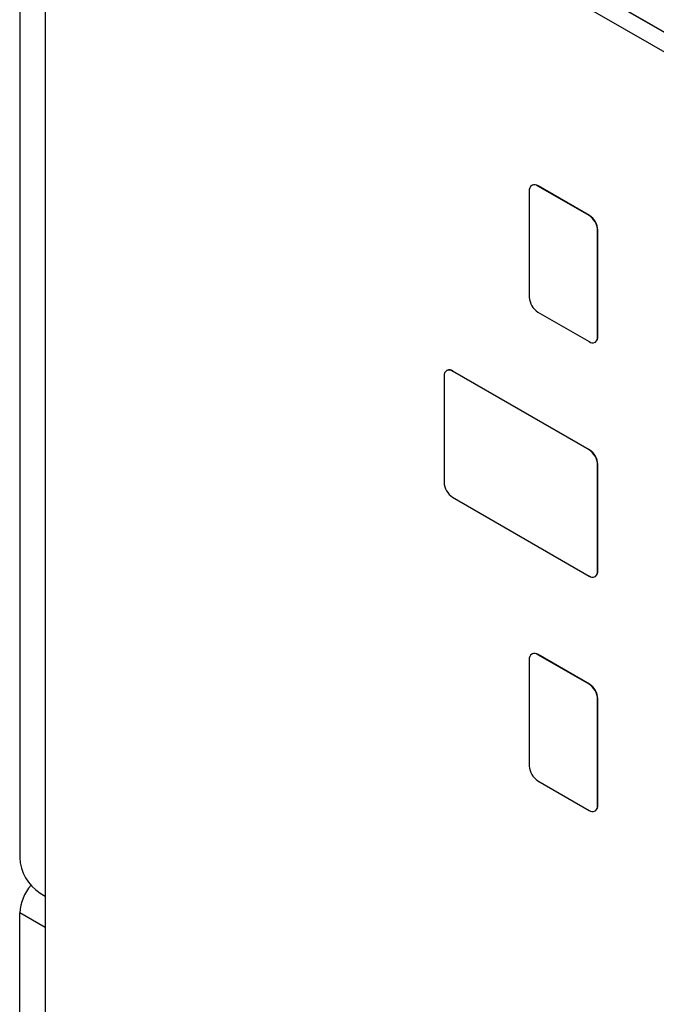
# Model space of a CAD drawing. Header units: millimetres. Extents: x 0 to 420, y 0 to 297.
# Tile 31 of 43: x 332.78 to 339.38, y 224.45 to 234.66. Entities that reach past the tile are written whole.
import ezdxf

# ---------------------------------------------------------------- set-up
doc = ezdxf.new("R2010")
doc.units = ezdxf.units.MM

msp = doc.modelspace()

# ---------------------------------------------------------------- linework, layer by layer
at = {"color": 7, "linetype": 'Continuous', "lineweight": 25}
for p, q in [((332.781, 249.001), (332.781, 225.973)), ((346.338, 230.558), (333.045, 238.232)), ((346.34, 230.559), (333.046, 238.233)), ((333.045, 238.028), (346.338, 230.354)), ((333.046, 238.027), (333.046, 199.182)), ((338.093, 232.942), (338.089, 232.94)), ((338.152, 232.934), (338.155, 232.936)), ((338.682, 232.628), (338.152, 232.934)), ((338.686, 232.63), (338.155, 232.936)), ((338.063, 232.883), (338.063, 231.781)), ((338.682, 232.628), (338.686, 232.63)), ((338.77, 232.475), (338.774, 232.477)), ((338.77, 231.373), (338.77, 232.475)), ((338.774, 231.375), (338.774, 232.477)), ((338.152, 231.628), (338.682, 231.322)), ((338.77, 231.373), (338.774, 231.375)), ((338.745, 231.315), (338.748, 231.317)), ((337.179, 230.964), (337.179, 229.862)), ((337.209, 231.023), (337.205, 231.021)), ((337.268, 231.015), (337.271, 231.017)), ((338.682, 230.199), (337.268, 231.015)), ((338.686, 230.201), (337.271, 231.017)), ((338.682, 230.199), (338.686, 230.201)), ((338.77, 230.046), (338.774, 230.048)), ((338.77, 228.943), (338.77, 230.046)), ((338.774, 228.945), (338.774, 230.048)), ((337.268, 229.709), (338.682, 228.892)), ((338.77, 228.943), (338.774, 228.945)), ((338.745, 228.886), (338.748, 228.888)), ((338.063, 228.025), (338.063, 226.922)), ((338.093, 228.084), (338.089, 228.082)), ((338.152, 228.076), (338.155, 228.078)), ((338.682, 227.77), (338.152, 228.076)), ((338.686, 227.772), (338.155, 228.078)), ((338.682, 227.77), (338.686, 227.772)), ((338.77, 227.617), (338.774, 227.619)), ((338.77, 226.514), (338.77, 227.617)), ((338.774, 226.516), (338.774, 227.619)), ((338.152, 226.769), (338.682, 226.463)), ((338.77, 226.514), (338.774, 226.516)), ((338.745, 226.457), (338.748, 226.459)), ((332.993, 225.605), (333.046, 225.575)), ((332.783, 221.808), (332.783, 225.4))]:
    msp.add_line(p, q, dxfattribs=at)
at = {"color": 8, "linetype": 'Continuous', "lineweight": 25}
msp.add_line((333.046, 225.248), (332.783, 225.4), dxfattribs=at)
at = {"color": 7, "linetype": 'Continuous', "lineweight": 25}
for centre, radius, start, end in [((338.117, 232.892), 0.0546, 50.7972, 189.2138), ((338.119, 232.885), 0.0629, 54.3828, 114.3071), ((338.579, 232.466), 0.192, 2.6055, 57.3944), ((338.582, 232.468), 0.192, 2.6055, 57.3944), ((338.255, 231.79), 0.192, 182.6053, 237.3949), ((338.717, 231.364), 0.0546, 230.7959, 9.2144), ((338.712, 231.368), 0.0624, 305.4268, 5.8855), ((337.233, 230.973), 0.0546, 50.7972, 189.2138), ((337.235, 230.966), 0.0629, 54.3828, 114.3071), ((338.579, 230.037), 0.192, 2.6055, 57.3944), ((338.582, 230.039), 0.192, 2.6055, 57.3944), ((337.371, 229.871), 0.192, 182.6053, 237.3949), ((338.717, 228.935), 0.0546, 230.7959, 9.2144), ((338.712, 228.939), 0.0624, 305.4268, 5.8855), ((338.117, 228.034), 0.0546, 50.7972, 189.2138), ((338.119, 228.027), 0.0629, 54.3828, 114.3071), ((338.579, 227.608), 0.192, 2.6055, 57.3944), ((338.582, 227.61), 0.192, 2.6055, 57.3944), ((338.255, 226.931), 0.192, 182.6057, 237.3943), ((338.717, 226.505), 0.0546, 230.797, 9.2137), ((338.712, 226.51), 0.0624, 305.4272, 5.8851), ((333.242, 225.994), 0.461, 182.6054, 237.3945), ((333.245, 225.379), 0.463, 138.4302, 177.3102)]:
    msp.add_arc(centre, radius, start, end, dxfattribs=at)

doc.saveas('drawing.dxf')
